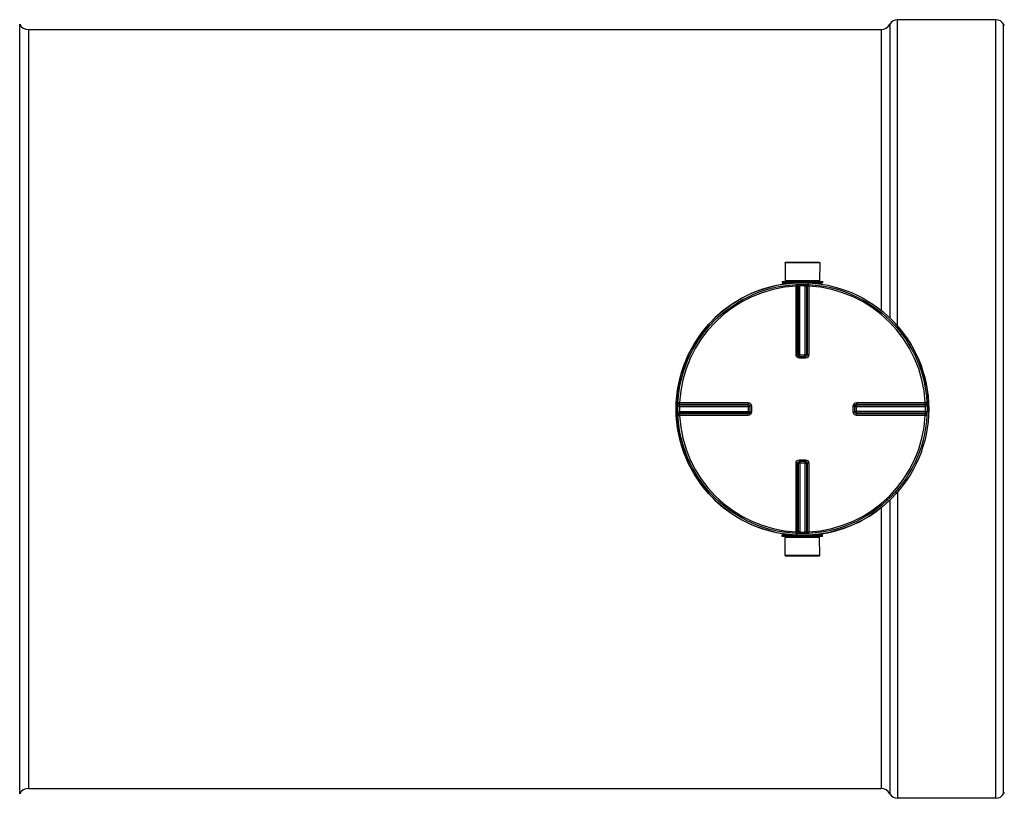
# Model space of a CAD drawing. Header units: millimetres. Extents: x 0 to 297, y 0 to 210.
# Tile 9 of 20: x 121 to 164, y 85 to 118. Entities that reach past the tile are written whole.
import ezdxf

# ---------------------------------------------------------------- set-up
doc = ezdxf.new("R2010")
doc.units = ezdxf.units.MM
doc.header["$LTSCALE"] = 16.335
doc.layers.get('0').update_dxf_attribs({"linetype": 'CONTINUOUS'})
doc.layers.add('01_GLOBAL', color=7, linetype='CONTINUOUS')
doc.layers.add('AXES_REF', color=7, linetype='CONTINUOUS')

msp = doc.modelspace()

# ---------------------------------------------------------------- linework, layer by layer
at = {"color": 9, "linetype": 'Continuous'}
for p, q in [((159.009, 105.277), (159.009, 118.483)), ((158.302, 118.059), (158.302, 105.953)), ((158.676, 118.283), (158.676, 105.626)), ((154.165, 107.133), (154.635, 107.133)), ((154.63, 107.063), (154.633, 106.994)), ((154.792, 107.069), (154.793, 107)), ((154.793, 103.961), (154.793, 107)), ((155.024, 107.069), (155.022, 107)), ((155.022, 103.961), (155.022, 107)), ((155.18, 107.133), (155.65, 107.133)), ((155.186, 107.063), (155.182, 106.994)), ((154.633, 104.032), (154.633, 106.994)), ((154.703, 104.031), (154.703, 106.992)), ((154.723, 106.993), (154.723, 104.03)), ((155.092, 104.03), (155.092, 106.993)), ((155.112, 106.992), (155.112, 104.031)), ((155.182, 106.994), (155.182, 104.032)), ((154.703, 104.031), (154.723, 104.03)), ((154.793, 104.029), (155.022, 104.029)), ((155.092, 104.03), (155.112, 104.031)), ((154.776, 103.891), (154.776, 103.961)), ((154.908, 103.891), (154.776, 103.891)), ((155.04, 103.891), (154.908, 103.891)), ((155.04, 103.891), (155.04, 103.961)), ((149.541, 101.974), (149.61, 101.97)), ((149.61, 101.97), (152.571, 101.97)), ((157.245, 101.97), (160.206, 101.97)), ((160.275, 101.974), (160.206, 101.97)), ((149.535, 101.811), (149.604, 101.81)), ((149.535, 101.58), (149.604, 101.581)), ((149.604, 101.81), (152.643, 101.81)), ((149.604, 101.581), (152.643, 101.581)), ((149.61, 101.88), (152.574, 101.88)), ((152.574, 101.511), (149.61, 101.511)), ((149.611, 101.9), (152.572, 101.9)), ((152.572, 101.491), (149.611, 101.491)), ((152.574, 101.88), (152.572, 101.9)), ((152.572, 101.491), (152.574, 101.511)), ((152.574, 101.81), (152.574, 101.581)), ((152.713, 101.828), (152.643, 101.828)), ((152.713, 101.563), (152.643, 101.563)), ((152.713, 101.828), (152.713, 101.563)), ((157.103, 101.828), (157.173, 101.828)), ((157.103, 101.563), (157.103, 101.828)), ((157.103, 101.563), (157.173, 101.563)), ((157.173, 101.81), (160.212, 101.81)), ((160.212, 101.581), (157.173, 101.581)), ((157.241, 101.581), (157.241, 101.81)), ((157.244, 101.9), (157.242, 101.88)), ((157.242, 101.88), (160.205, 101.88)), ((160.205, 101.511), (157.242, 101.511)), ((157.242, 101.511), (157.244, 101.491)), ((157.244, 101.9), (160.204, 101.9)), ((160.204, 101.491), (157.244, 101.491)), ((160.281, 101.811), (160.212, 101.81)), ((160.281, 101.58), (160.212, 101.581)), ((149.541, 101.417), (149.61, 101.421)), ((152.571, 101.421), (149.61, 101.421)), ((160.206, 101.421), (157.245, 101.421)), ((160.275, 101.417), (160.206, 101.421)), ((154.633, 96.397), (154.633, 99.359)), ((154.723, 99.361), (154.703, 99.359)), ((154.703, 96.399), (154.703, 99.359)), ((154.723, 99.361), (154.723, 96.398)), ((154.776, 99.5), (154.776, 99.43)), ((154.776, 99.5), (154.908, 99.5)), ((154.793, 99.43), (154.793, 96.391)), ((155.022, 99.362), (154.793, 99.362)), ((154.908, 99.5), (155.04, 99.5)), ((155.022, 96.391), (155.022, 99.43)), ((155.04, 99.5), (155.04, 99.43)), ((155.112, 99.359), (155.092, 99.361)), ((155.092, 96.398), (155.092, 99.361)), ((155.112, 99.359), (155.112, 96.399)), ((155.182, 99.359), (155.182, 96.397)), ((159.009, 98.114), (159.009, 84.908)), ((158.676, 97.765), (158.676, 85.108)), ((158.302, 97.438), (158.302, 85.332)), ((154.63, 96.328), (154.633, 96.397)), ((154.792, 96.322), (154.793, 96.391)), ((155.024, 96.322), (155.022, 96.391)), ((155.186, 96.328), (155.182, 96.397)), ((154.635, 96.258), (154.165, 96.258)), ((155.65, 96.258), (155.18, 96.258))]:
    msp.add_line(p, q, dxfattribs=at)
at = {"color": 7, "linetype": 'Continuous'}
for p, q in [((121.531, 118.059), (158.302, 118.059)), ((154.162, 108.01), (155.654, 108.01)), ((154.162, 108.01), (154.165, 107.232)), ((155.654, 108.01), (155.65, 107.232)), ((154.038, 107.197), (155.778, 107.197)), ((154.038, 107.197), (154.038, 107.14)), ((154.038, 107.14), (155.778, 107.14)), ((154.165, 107.232), (155.65, 107.232)), ((154.165, 107.232), (154.201, 107.197)), ((154.165, 107.133), (154.165, 107.09)), ((155.65, 107.232), (155.615, 107.197)), ((155.65, 107.133), (155.65, 107.09)), ((155.778, 107.197), (155.778, 107.14)), ((154.776, 103.961), (154.769, 103.961)), ((154.776, 103.961), (155.04, 103.961)), ((155.046, 103.961), (155.04, 103.961)), ((152.642, 101.834), (152.642, 101.834)), ((152.642, 101.834), (152.643, 101.828)), ((152.643, 101.563), (152.642, 101.557)), ((152.642, 101.557), (152.642, 101.557)), ((152.643, 101.828), (152.643, 101.563)), ((157.173, 101.828), (157.173, 101.834)), ((157.173, 101.563), (157.173, 101.828)), ((157.173, 101.557), (157.173, 101.563)), ((154.769, 99.43), (154.776, 99.43)), ((155.04, 99.43), (154.776, 99.43)), ((155.04, 99.43), (155.046, 99.43)), ((155.778, 96.25), (154.038, 96.25)), ((154.038, 96.194), (154.038, 96.25)), ((155.778, 96.194), (154.038, 96.194)), ((154.162, 95.381), (154.165, 96.159)), ((154.165, 96.258), (154.165, 96.301)), ((154.165, 96.159), (154.201, 96.194)), ((155.65, 96.159), (154.165, 96.159)), ((155.65, 96.159), (155.615, 96.194)), ((155.65, 96.258), (155.65, 96.301)), ((155.654, 95.381), (155.65, 96.159)), ((155.778, 96.194), (155.778, 96.25)), ((155.654, 95.381), (154.162, 95.381)), ((121.531, 85.332), (158.302, 85.332))]:
    msp.add_line(p, q, dxfattribs=at)
at = {"color": 9, "linetype": 'Continuous'}
for points in [[(149.61, 101.97), (149.73, 101.97), (149.847, 101.97)], [(149.961, 101.97), (150.072, 101.97), (150.18, 101.97), (150.285, 101.97), (150.386, 101.97), (150.485, 101.97), (150.581, 101.97), (150.674, 101.97), (150.764, 101.97), (150.852, 101.97), (150.937, 101.97), (151.02, 101.97), (151.102, 101.97), (151.183, 101.97), (151.261, 101.97), (151.339, 101.97), (151.417, 101.97)], [(151.875, 101.97), (151.954, 101.97), (152.034, 101.97)], [(152.117, 101.97), (152.201, 101.97), (152.289, 101.97), (152.38, 101.97), (152.474, 101.97), (152.571, 101.97)], [(151.102, 101.421), (151.02, 101.421), (150.937, 101.421), (150.851, 101.421), (150.763, 101.421), (150.673, 101.421), (150.58, 101.421), (150.485, 101.421), (150.386, 101.421), (150.284, 101.421), (150.18, 101.421), (150.072, 101.421), (149.961, 101.421), (149.847, 101.421)], [(152.571, 101.421), (152.474, 101.421), (152.379, 101.421), (152.288, 101.421), (152.2, 101.421), (152.116, 101.421), (152.033, 101.421), (151.953, 101.421), (151.874, 101.421)]]:
    msp.add_lwpolyline(points, dxfattribs=at)
at = {"color": 7, "linetype": 'Continuous'}
msp.add_circle((154.908, 101.695), 5.374, dxfattribs=at)
for centre, radius, start, end in [((154.908, 101.695), 5.445, 97.8375, 262.1625), ((154.158, 107.133), 0.00707, 0, 90), ((155.657, 107.133), 0.00707, 90, 180), ((154.908, 101.695), 5.445, 49.7854, 49.7889), ((154.908, 101.695), 5.445, 47.2331, 47.2347), ((154.908, 101.695), 5.445, 42.1257, 43.406), ((154.908, 101.695), 5.445, 358.7349, 40.8929), ((154.908, 101.695), 5.445, 312.7669, 314.0424), ((154.908, 101.695), 5.445, 315.319, 316.5972), ((154.908, 101.695), 5.445, 277.8375, 307.6656), ((154.908, 101.695), 5.445, 310.2111, 310.2146), ((154.158, 96.258), 0.00707, 270, 360), ((155.657, 96.258), 0.00707, 180, 270)]:
    msp.add_arc(centre, radius, start, end, dxfattribs=at)
at = {"color": 9, "linetype": 'Continuous'}
for centre, radius, start, end in [((154.908, 101.699), 5.302, 90, 91.236), ((154.908, 101.699), 5.302, 88.764, 90), ((154.908, 101.695), 5.305, 92.9675, 177.0325), ((154.978, 101.697), 5.302, 92.7532, 92.9681), ((154.838, 101.697), 5.302, 87.0319, 87.2468), ((154.908, 101.695), 5.305, 2.9675, 87.0325), ((154.794, 109.957), 5.928, 269.8492, 269.9994), ((155.022, 109.957), 5.928, 270.0006, 270.1484), ((154.776, 104.036), 0.0757, 252.9521, 258.38), ((154.776, 104.035), 0.0742, 258.3693, 264.7148), ((155.021, 104.032), 0.0726, 285.3408, 292.579), ((155.021, 104.032), 0.0726, 292.5652, 299.8139), ((154.905, 101.695), 5.302, 178.7642, 181.2358), ((154.907, 101.625), 5.303, 177.0319, 177.2468), ((154.907, 101.766), 5.303, 182.7532, 182.9681), ((146.647, 101.81), 5.928, 0.0006, 0.1508), ((146.647, 101.581), 5.928, 359.8516, 359.9994), ((152.572, 101.582), 0.0726, 330.1861, 337.4348), ((152.572, 101.582), 0.0726, 337.421, 344.6592), ((152.567, 101.564), 0.0752, 345.1861, 349.982), ((152.568, 101.564), 0.0742, 349.9788, 354.5832), ((152.573, 101.582), 0.0713, 344.6659, 348.0155), ((157.247, 101.827), 0.0742, 168.3693, 174.7148), ((157.244, 101.809), 0.0726, 157.421, 164.6592), ((157.249, 101.827), 0.0757, 162.9521, 168.38), ((157.244, 101.809), 0.0726, 150.1861, 157.4348), ((163.169, 101.81), 5.928, 179.8516, 179.9994), ((163.169, 101.581), 5.928, 180.0006, 180.1508), ((154.908, 101.625), 5.303, 2.7532, 2.9681), ((154.908, 101.766), 5.303, 357.0319, 357.2468), ((154.911, 101.695), 5.302, 358.7642, 1.2358), ((154.908, 101.695), 5.305, 182.9675, 267.0325), ((154.908, 101.695), 5.305, 272.9675, 357.0325), ((154.794, 99.359), 0.0726, 112.5652, 119.8139), ((154.795, 99.359), 0.0726, 105.3408, 112.579), ((154.794, 93.434), 5.928, 90.0006, 90.1484), ((155.022, 93.434), 5.928, 89.8492, 89.9994), ((155.039, 99.356), 0.0742, 78.3693, 84.7148), ((155.039, 99.355), 0.0757, 72.9521, 78.38), ((154.978, 101.694), 5.302, 267.0319, 267.2468), ((154.908, 101.692), 5.302, 268.764, 271.236), ((154.838, 101.694), 5.302, 272.7532, 272.9681)]:
    msp.add_arc(centre, radius, start, end, dxfattribs=at)
for points, knots in [([(154.63, 107.063), (154.648, 107.064), (154.687, 107.049), (154.703, 107.011), (154.703, 106.992)], [0, 0, 0, 0, 0.498597, 1, 1, 1, 1]), ([(154.65, 107.064), (154.668, 107.064), (154.707, 107.05), (154.723, 107.012), (154.723, 106.993)], [0, 0, 0, 0, 0.498599, 1, 1, 1, 1]), ([(154.723, 106.993), (154.726, 106.994), (154.749, 106.997), (154.773, 106.999), (154.793, 107)], [0, 0, 0, 0, 0.10812, 1, 1, 1, 1]), ([(155.022, 107), (155.03, 106.999), (155.054, 106.997), (155.078, 106.998), (155.092, 106.993)], [0, 0, 0, 0, 0.349353, 1, 1, 1, 1]), ([(155.166, 107.064), (155.148, 107.064), (155.108, 107.05), (155.092, 107.012), (155.092, 106.993)], [0, 0, 0, 0, 0.498599, 1, 1, 1, 1]), ([(155.186, 107.063), (155.168, 107.064), (155.128, 107.049), (155.112, 107.011), (155.112, 106.992)], [0, 0, 0, 0, 0.498501, 1, 1, 1, 1]), ([(155.182, 106.994), (155.174, 106.994), (155.151, 106.993), (155.127, 106.995), (155.112, 106.992)], [0, 0, 0, 0, 0.353705, 1, 1, 1, 1]), ([(154.703, 106.992), (154.701, 106.993), (154.677, 106.993), (154.654, 106.994), (154.633, 106.994)], [0, 0, 0, 0, 0.109199, 1, 1, 1, 1]), ([(154.633, 104.032), (154.641, 104.032), (154.665, 104.032), (154.688, 104.033), (154.703, 104.031)], [0, 0, 0, 0, 0.353802, 1, 1, 1, 1]), ([(154.776, 103.891), (154.74, 103.891), (154.664, 103.92), (154.633, 103.996), (154.633, 104.032)], [0, 0, 0, 0, 0.499448, 1, 1, 1, 1]), ([(154.723, 104.03), (154.725, 104.03), (154.743, 104.029), (154.762, 104.029), (154.778, 104.029)], [0, 0, 0, 0, 0.107786, 1, 1, 1, 1]), ([(155.092, 104.03), (155.09, 104.03), (155.072, 104.029), (155.054, 104.029), (155.037, 104.029)], [0, 0, 0, 0, 0.107786, 1, 1, 1, 1]), ([(155.182, 104.032), (155.182, 103.996), (155.152, 103.921), (155.076, 103.891), (155.04, 103.891)], [0, 0, 0, 0, 0.499825, 1, 1, 1, 1]), ([(155.182, 104.032), (155.174, 104.032), (155.151, 104.032), (155.127, 104.033), (155.112, 104.031)], [0, 0, 0, 0, 0.353802, 1, 1, 1, 1]), ([(149.54, 101.954), (149.539, 101.935), (149.553, 101.896), (149.592, 101.88), (149.61, 101.88)], [0, 0, 0, 0, 0.498599, 1, 1, 1, 1]), ([(149.541, 101.974), (149.54, 101.955), (149.554, 101.916), (149.593, 101.9), (149.611, 101.9)], [0, 0, 0, 0, 0.498501, 1, 1, 1, 1]), ([(149.61, 101.97), (149.61, 101.962), (149.61, 101.938), (149.608, 101.915), (149.611, 101.9)], [0, 0, 0, 0, 0.353705, 1, 1, 1, 1]), ([(152.571, 101.97), (152.571, 101.962), (152.571, 101.938), (152.57, 101.915), (152.572, 101.9)], [0, 0, 0, 0, 0.353799, 1, 1, 1, 1]), ([(152.571, 101.97), (152.607, 101.97), (152.683, 101.939), (152.713, 101.864), (152.713, 101.828)], [0, 0, 0, 0, 0.499829, 1, 1, 1, 1]), ([(157.103, 101.828), (157.103, 101.864), (157.133, 101.939), (157.208, 101.97), (157.245, 101.97)], [0, 0, 0, 0, 0.499448, 1, 1, 1, 1]), ([(157.245, 101.97), (157.245, 101.962), (157.244, 101.938), (157.245, 101.915), (157.244, 101.9)], [0, 0, 0, 0, 0.353802, 1, 1, 1, 1]), ([(160.275, 101.974), (160.276, 101.955), (160.262, 101.916), (160.223, 101.9), (160.204, 101.9)], [0, 0, 0, 0, 0.498597, 1, 1, 1, 1]), ([(160.204, 101.9), (160.205, 101.902), (160.205, 101.926), (160.206, 101.949), (160.206, 101.97)], [0, 0, 0, 0, 0.109199, 1, 1, 1, 1]), ([(160.276, 101.954), (160.277, 101.935), (160.262, 101.896), (160.224, 101.88), (160.205, 101.88)], [0, 0, 0, 0, 0.498599, 1, 1, 1, 1]), ([(149.54, 101.437), (149.539, 101.456), (149.553, 101.495), (149.592, 101.511), (149.61, 101.511)], [0, 0, 0, 0, 0.498599, 1, 1, 1, 1]), ([(149.541, 101.417), (149.54, 101.436), (149.554, 101.475), (149.593, 101.491), (149.611, 101.491)], [0, 0, 0, 0, 0.498597, 1, 1, 1, 1]), ([(149.604, 101.81), (149.604, 101.818), (149.606, 101.841), (149.606, 101.865), (149.61, 101.88)], [0, 0, 0, 0, 0.349353, 1, 1, 1, 1]), ([(149.61, 101.511), (149.609, 101.513), (149.607, 101.537), (149.605, 101.56), (149.604, 101.581)], [0, 0, 0, 0, 0.10812, 1, 1, 1, 1]), ([(149.611, 101.491), (149.611, 101.489), (149.61, 101.465), (149.61, 101.442), (149.61, 101.421)], [0, 0, 0, 0, 0.109199, 1, 1, 1, 1]), ([(152.571, 101.421), (152.571, 101.429), (152.571, 101.453), (152.57, 101.476), (152.572, 101.491)], [0, 0, 0, 0, 0.353802, 1, 1, 1, 1]), ([(152.713, 101.563), (152.713, 101.527), (152.683, 101.452), (152.607, 101.421), (152.571, 101.421)], [0, 0, 0, 0, 0.500171, 1, 1, 1, 1]), ([(152.574, 101.825), (152.574, 101.832), (152.574, 101.85), (152.575, 101.869), (152.574, 101.88)], [0, 0, 0, 0, 0.367922, 1, 1, 1, 1]), ([(152.574, 101.566), (152.574, 101.559), (152.574, 101.541), (152.575, 101.522), (152.574, 101.511)], [0, 0, 0, 0, 0.367736, 1, 1, 1, 1]), ([(157.245, 101.421), (157.208, 101.421), (157.133, 101.452), (157.103, 101.527), (157.103, 101.563)], [0, 0, 0, 0, 0.499825, 1, 1, 1, 1]), ([(157.241, 101.825), (157.241, 101.832), (157.242, 101.85), (157.241, 101.868), (157.242, 101.88)], [0, 0, 0, 0, 0.367736, 1, 1, 1, 1]), ([(157.241, 101.566), (157.241, 101.559), (157.242, 101.541), (157.241, 101.522), (157.242, 101.511)], [0, 0, 0, 0, 0.367922, 1, 1, 1, 1]), ([(157.245, 101.421), (157.245, 101.429), (157.244, 101.453), (157.245, 101.476), (157.244, 101.491)], [0, 0, 0, 0, 0.353802, 1, 1, 1, 1]), ([(160.275, 101.417), (160.276, 101.436), (160.262, 101.475), (160.223, 101.491), (160.204, 101.491)], [0, 0, 0, 0, 0.498501, 1, 1, 1, 1]), ([(160.206, 101.421), (160.206, 101.429), (160.205, 101.452), (160.208, 101.476), (160.204, 101.491)], [0, 0, 0, 0, 0.353705, 1, 1, 1, 1]), ([(160.205, 101.88), (160.206, 101.878), (160.209, 101.854), (160.211, 101.831), (160.212, 101.81)], [0, 0, 0, 0, 0.10812, 1, 1, 1, 1]), ([(160.212, 101.581), (160.212, 101.573), (160.21, 101.55), (160.21, 101.526), (160.205, 101.511)], [0, 0, 0, 0, 0.349353, 1, 1, 1, 1]), ([(160.276, 101.437), (160.277, 101.456), (160.262, 101.495), (160.224, 101.511), (160.205, 101.511)], [0, 0, 0, 0, 0.498599, 1, 1, 1, 1]), ([(154.633, 99.359), (154.633, 99.395), (154.664, 99.47), (154.739, 99.5), (154.776, 99.5)], [0, 0, 0, 0, 0.499825, 1, 1, 1, 1]), ([(154.633, 99.359), (154.641, 99.359), (154.665, 99.359), (154.688, 99.358), (154.703, 99.359)], [0, 0, 0, 0, 0.353802, 1, 1, 1, 1]), ([(154.723, 99.361), (154.725, 99.361), (154.744, 99.362), (154.762, 99.362), (154.778, 99.362)], [0, 0, 0, 0, 0.107786, 1, 1, 1, 1]), ([(155.092, 99.361), (155.09, 99.361), (155.072, 99.362), (155.054, 99.362), (155.038, 99.362)], [0, 0, 0, 0, 0.107786, 1, 1, 1, 1]), ([(155.04, 99.5), (155.076, 99.5), (155.152, 99.47), (155.182, 99.395), (155.182, 99.359)], [0, 0, 0, 0, 0.499448, 1, 1, 1, 1]), ([(155.182, 99.359), (155.174, 99.359), (155.151, 99.359), (155.127, 99.358), (155.112, 99.359)], [0, 0, 0, 0, 0.353802, 1, 1, 1, 1]), ([(154.63, 96.328), (154.648, 96.327), (154.687, 96.342), (154.703, 96.38), (154.703, 96.399)], [0, 0, 0, 0, 0.498501, 1, 1, 1, 1]), ([(154.633, 96.397), (154.641, 96.397), (154.665, 96.398), (154.689, 96.396), (154.703, 96.399)], [0, 0, 0, 0, 0.353705, 1, 1, 1, 1]), ([(154.65, 96.327), (154.668, 96.326), (154.707, 96.341), (154.723, 96.379), (154.723, 96.398)], [0, 0, 0, 0, 0.498599, 1, 1, 1, 1]), ([(154.793, 96.391), (154.785, 96.392), (154.762, 96.394), (154.738, 96.393), (154.723, 96.398)], [0, 0, 0, 0, 0.349353, 1, 1, 1, 1]), ([(155.092, 96.398), (155.09, 96.397), (155.066, 96.394), (155.043, 96.392), (155.022, 96.391)], [0, 0, 0, 0, 0.10812, 1, 1, 1, 1]), ([(155.166, 96.327), (155.148, 96.326), (155.108, 96.341), (155.092, 96.379), (155.092, 96.398)], [0, 0, 0, 0, 0.498599, 1, 1, 1, 1]), ([(155.186, 96.328), (155.168, 96.327), (155.128, 96.342), (155.112, 96.38), (155.112, 96.399)], [0, 0, 0, 0, 0.498501, 1, 1, 1, 1]), ([(155.112, 96.399), (155.115, 96.398), (155.138, 96.398), (155.162, 96.397), (155.182, 96.397)], [0, 0, 0, 0, 0.109199, 1, 1, 1, 1])]:
    msp.add_open_spline(points, degree=3, knots=knots, dxfattribs=at)
for points in [[(154.754, 103.964), (154.727, 103.972), (154.703, 104.003), (154.703, 104.031)], [(154.723, 104.03), (154.723, 104), (154.75, 103.967), (154.779, 103.961)], [(155.112, 104.031), (155.112, 103.999), (155.078, 103.964), (155.046, 103.961)], [(155.057, 103.969), (155.078, 103.98), (155.092, 104.006), (155.092, 104.03)], [(152.572, 101.9), (152.604, 101.9), (152.639, 101.866), (152.642, 101.834)], [(152.64, 101.545), (152.633, 101.517), (152.601, 101.491), (152.572, 101.491)], [(152.574, 101.88), (152.603, 101.88), (152.637, 101.853), (152.643, 101.824)], [(152.635, 101.546), (152.623, 101.526), (152.597, 101.511), (152.574, 101.511)], [(157.242, 101.511), (157.212, 101.511), (157.179, 101.538), (157.173, 101.567)], [(157.244, 101.491), (157.212, 101.491), (157.176, 101.525), (157.173, 101.557)], [(157.176, 101.849), (157.185, 101.876), (157.216, 101.9), (157.244, 101.9)], [(157.181, 101.845), (157.193, 101.865), (157.219, 101.88), (157.242, 101.88)], [(154.703, 99.359), (154.703, 99.392), (154.737, 99.427), (154.769, 99.43)], [(154.758, 99.422), (154.738, 99.411), (154.723, 99.385), (154.723, 99.361)], [(155.092, 99.361), (155.092, 99.391), (155.065, 99.424), (155.036, 99.43)], [(155.061, 99.427), (155.088, 99.419), (155.112, 99.388), (155.112, 99.359)]]:
    msp.add_open_spline(points, degree=3, dxfattribs=at)
at = {"layer": '01_GLOBAL', "color": 7, "linetype": 'Continuous'}
msp.add_circle((154.908, 101.695), 5.445, dxfattribs=at)
at = {"layer": 'AXES_REF', "color": 7, "linetype": 'Continuous'}
for p, q in [((163.252, 118.483), (159.009, 118.483)), ((154.165, 108.024), (155.65, 108.024)), ((154.165, 108.01), (154.165, 108.024)), ((155.65, 108.01), (155.65, 108.024)), ((154.165, 95.381), (154.165, 95.367)), ((154.165, 95.367), (155.65, 95.367)), ((155.65, 95.381), (155.65, 95.367)), ((163.252, 84.908), (159.009, 84.908))]:
    msp.add_line(p, q, dxfattribs=at)
at = {"layer": 'AXES_REF', "color": 9, "linetype": 'Continuous'}
for p, q in [((163.252, 84.908), (163.252, 118.483)), ((121.156, 85.108), (121.156, 118.283)), ((121.531, 118.059), (121.531, 85.332)), ((163.585, 85.108), (163.585, 118.283))]:
    msp.add_line(p, q, dxfattribs=at)
at = {"layer": 'AXES_REF', "color": 7, "linetype": 'Continuous'}
for centre, radius, start, end in [((159.009, 118.106), 0.377, 90, 151.9275), ((163.252, 118.106), 0.377, 28.0725, 90), ((121.531, 118.483), 0.424, 208.0725, 270), ((158.302, 118.483), 0.424, 270, 331.9275), ((163.959, 118.483), 0.424, 208.0725, 215.6853), ((121.531, 84.908), 0.424, 90, 151.9275), ((158.302, 84.908), 0.424, 28.0725, 90), ((159.009, 85.285), 0.377, 208.0725, 270), ((163.252, 85.285), 0.377, 270, 331.9275), ((163.959, 84.908), 0.424, 144.3147, 151.9275)]:
    msp.add_arc(centre, radius, start, end, dxfattribs=at)

doc.saveas('drawing.dxf')
